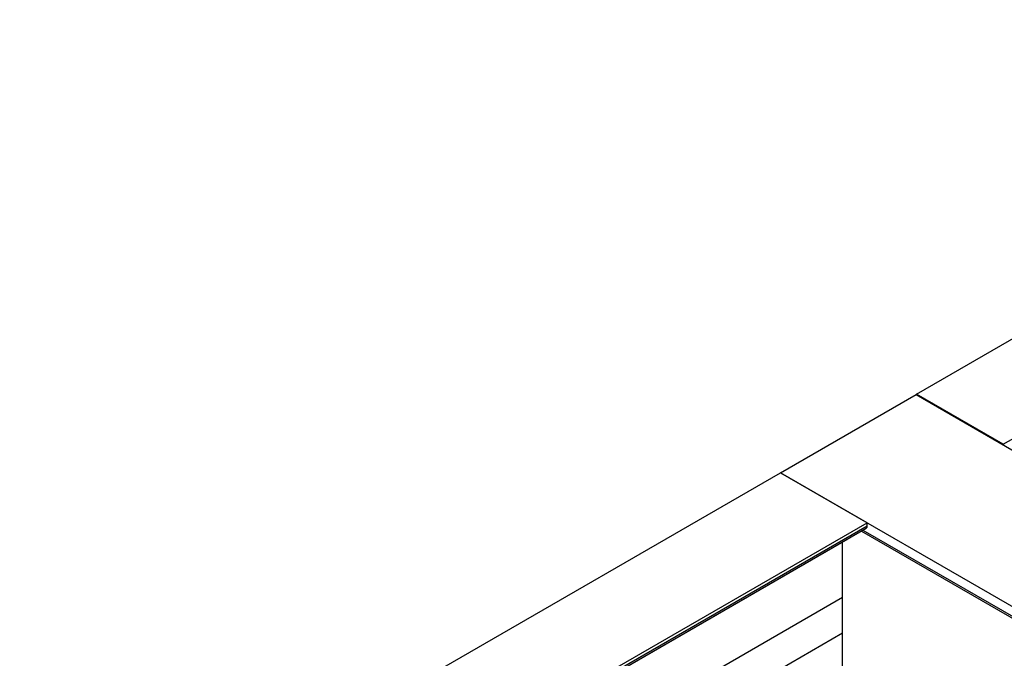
# Model space of a CAD drawing. Header units: millimetres. Extents: x 0 to 25230, y 0 to 17820.
# Tile 195 of 214: x 17020 to 17662, y 14064 to 14480. Entities that reach past the tile are written whole.
import ezdxf

# ---------------------------------------------------------------- set-up
doc = ezdxf.new("R2010")
doc.units = ezdxf.units.MM
doc.linetypes.add('SLD-Sólida', pattern=[0])
doc.layers.add('REFERÊNCIAS', color=9, linetype='SLD-Sólida')

msp = doc.modelspace()

# ---------------------------------------------------------------- linework, layer by layer
at = {"color": 7, "linetype": 'SLD-Sólida', "lineweight": 25, "ltscale": 30}
for p, q in [((17556.53, 14103.19), (17110.55, 13845.73)), ((17130.55, 13834.18), (17556.53, 14080.1))]:
    msp.add_line(p, q, dxfattribs=at)
at = {"layer": 'REFERÊNCIAS', "linetype": 'SLD-Sólida', "lineweight": 25, "ltscale": 30}
for p, q in [((17604.84, 14235.9), (18028.33, 14480.37)), ((17661.41, 14203.24), (18084.9, 14447.71)), ((17516.15, 14184.7), (17604.54, 14235.72)), ((17604.54, 14235.72), (22158.31, 11606.89)), ((17661.41, 14203.24), (17604.84, 14235.9)), ((17604.84, 14235.9), (17604.84, 14235.55)), ((17661.41, 14203.24), (17661.41, 14202.89)), ((17019.76, 13898.14), (17516.15, 14184.7)), ((17572.72, 14152.04), (17516.15, 14184.7)), ((17516.15, 14184.7), (22069.92, 11555.86)), ((17076.33, 13865.48), (17572.72, 14152.04)), ((17572.72, 14150), (17572.72, 14152.04)), ((17078.1, 13864.46), (17572.72, 14150)), ((17079.13, 13863.87), (17572, 14148.4)), ((17568.88, 14146.6), (17827.37, 13997.38)), ((17569.93, 14147.2), (17828.41, 13997.98)), ((17079.14, 13863.86), (17560.05, 14141.49)), ((17556.53, 13986.23), (17556.53, 14139.46))]:
    msp.add_line(p, q, dxfattribs=at)
at = {"layer": 'REFERÊNCIAS', "linetype": 'SLD-Sólida', "lineweight": 25, "ltscale": 30, "flags": 128}
msp.add_lwpolyline([(17560.05, 14141.49), (17560.05, 14141.49), (17560.16, 14141.56)], dxfattribs=at)
at = {"layer": 'REFERÊNCIAS', "linetype": 'SLD-Sólida', "lineweight": 25, "ltscale": 900}
msp.add_arc((17571.01, 14149.81), 1.73, 305.01333, 6.29885, dxfattribs=at)

doc.saveas('drawing.dxf')
